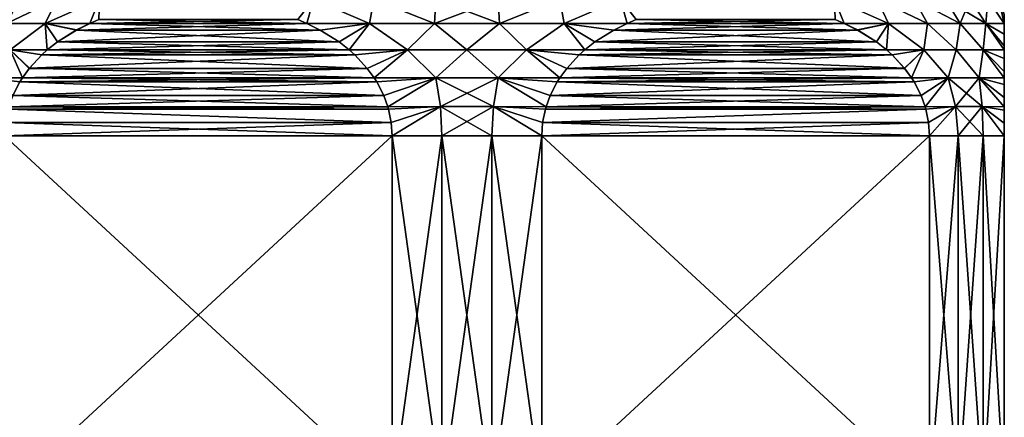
# Model space of a CAD drawing. Header units: metres. Extents: x -90 to 304, y -90 to 74.
# Tile 24 of 256: x -70 to -48, y 30 to 39. Entities that reach past the tile are written whole.
import ezdxf

# ---------------------------------------------------------------- set-up
doc = ezdxf.new("R2010")
doc.units = ezdxf.units.M
doc.layers.add('solid_21662050_350', color=7, linetype='CONTINUOUS')

msp = doc.modelspace()

# ---------------------------------------------------------------- linework, layer by layer
at = {"layer": 'solid_21662050_350'}
for points in [[(-70.286278, 38.510376, 6.78796), (-69.159996, 39.055813, 7.68615), (-69.990364, 39.055813, 6.570768)], [(-70.286278, 38.510376, 6.78796), (-69.416725, 38.510376, 7.95042), (-69.159996, 39.055813, 7.68615)], [(-70.286232, 38.510376, -6.788027), (-69.990364, 39.055813, -6.570768), (-69.159996, 39.055813, -7.68615)], [(-69.416679, 38.510376, -7.950481), (-70.286232, 38.510376, -6.788027), (-69.159996, 39.055813, -7.68615)], [(-69.416725, 38.510376, 7.95042), (-68.20575, 39.055813, 8.697589), (-69.159996, 39.055813, 7.68615)], [(-69.416725, 38.510376, 7.95042), (-68.423187, 38.514229, 8.993278), (-68.20575, 39.055813, 8.697589)], [(-69.416679, 38.510376, -7.950481), (-69.159996, 39.055813, -7.68615), (-68.20575, 39.055813, -8.697589)], [(-68.423141, 38.514198, -8.993303), (-69.416679, 38.510376, -7.950481), (-68.20575, 39.055813, -8.697589)], [(-68.423187, 38.514229, 8.993278), (-68.221436, 38.59956, 9.109756), (-68.20575, 39.055813, 8.697589)], [(-68.219147, 38.600502, -9.11108), (-68.423141, 38.514198, -8.993303), (-68.20575, 39.055813, -8.697589)], [(-63.576797, 38.514168, -11.791342), (-63.780041, 38.600178, -11.673998), (-63.429459, 39.055813, -11.455184)], [(-63.778908, 38.599697, 11.674652), (-63.576778, 38.514214, 11.791353), (-63.429459, 39.055813, 11.455184)], [(-62.173176, 38.510376, -12.131003), (-63.576797, 38.514168, -11.791342), (-63.429459, 39.055813, -11.455184)], [(-63.576778, 38.514214, 11.791353), (-62.17313, 38.510376, 12.131012), (-63.429459, 39.055813, 11.455184)], [(-62.173176, 38.510376, -12.131003), (-63.429459, 39.055813, -11.455184), (-62.076401, 39.055813, -11.775865)], [(-62.17313, 38.510376, 12.131012), (-62.076401, 39.055813, 11.775865), (-63.429459, 39.055813, 11.455184)], [(-60.727791, 38.510376, -12.302612), (-62.173176, 38.510376, -12.131003), (-62.076401, 39.055813, -11.775865)], [(-62.17313, 38.510376, 12.131012), (-60.727745, 38.510376, 12.302615), (-62.076401, 39.055813, 11.775865)], [(-60.727791, 38.510376, -12.302612), (-62.076401, 39.055813, -11.775865), (-60.695267, 39.055813, -11.937296)], [(-60.727745, 38.510376, 12.302615), (-60.695267, 39.055813, 11.937296), (-62.076401, 39.055813, 11.775865)], [(-60.727791, 38.510376, -12.302612), (-60.695267, 39.055813, -11.937296), (-59.304733, 39.055813, -11.937296)], [(-59.272255, 38.510376, -12.302615), (-60.727791, 38.510376, -12.302612), (-59.304733, 39.055813, -11.937296)], [(-60.727745, 38.510376, 12.302615), (-59.272209, 38.510376, 12.302612), (-60.695267, 39.055813, 11.937296)], [(-59.272209, 38.510376, 12.302612), (-59.304733, 39.055813, 11.937296), (-60.695267, 39.055813, 11.937296)], [(-59.272255, 38.510376, -12.302615), (-59.304733, 39.055813, -11.937296), (-57.923599, 39.055813, -11.775865)], [(-59.272209, 38.510376, 12.302612), (-57.923599, 39.055813, 11.775865), (-59.304733, 39.055813, 11.937296)], [(-57.82687, 38.510376, -12.131012), (-59.272255, 38.510376, -12.302615), (-57.923599, 39.055813, -11.775865)], [(-59.272209, 38.510376, 12.302612), (-57.826824, 38.510376, 12.131003), (-57.923599, 39.055813, 11.775865)], [(-57.82687, 38.510376, -12.131012), (-57.923599, 39.055813, -11.775865), (-56.570541, 39.055813, -11.455184)], [(-57.826824, 38.510376, 12.131003), (-56.570541, 39.055813, 11.455184), (-57.923599, 39.055813, 11.775865)], [(-56.423222, 38.514214, -11.791353), (-57.82687, 38.510376, -12.131012), (-56.570541, 39.055813, -11.455184)], [(-57.826824, 38.510376, 12.131003), (-56.423203, 38.514168, 11.791342), (-56.570541, 39.055813, 11.455184)], [(-56.221092, 38.599697, -11.674652), (-56.423222, 38.514214, -11.791353), (-56.570541, 39.055813, -11.455184)], [(-56.423203, 38.514168, 11.791342), (-56.219959, 38.600178, 11.673998), (-56.570541, 39.055813, 11.455184)], [(-50.583271, 38.510376, -7.95042), (-51.794247, 39.055813, -8.697589), (-50.840004, 39.055813, -7.68615)], [(-51.576813, 38.514229, -8.993278), (-51.778561, 38.59956, -9.109756), (-51.794247, 39.055813, -8.697589)], [(-50.583271, 38.510376, -7.95042), (-51.576813, 38.514229, -8.993278), (-51.794247, 39.055813, -8.697589)], [(-50.583324, 38.510376, 7.950481), (-50.840004, 39.055813, 7.68615), (-51.794247, 39.055813, 8.697589)], [(-51.576859, 38.514198, 8.993303), (-50.583324, 38.510376, 7.950481), (-51.794247, 39.055813, 8.697589)], [(-51.780853, 38.600502, 9.11108), (-51.576859, 38.514198, 8.993303), (-51.794247, 39.055813, 8.697589)], [(-49.713722, 38.510376, -6.78796), (-50.840004, 39.055813, -7.68615), (-50.009632, 39.055813, -6.570768)], [(-49.713722, 38.510376, -6.78796), (-50.583271, 38.510376, -7.95042), (-50.840004, 39.055813, -7.68615)], [(-49.713764, 38.510376, 6.788027), (-50.009632, 39.055813, 6.570768), (-50.840004, 39.055813, 7.68615)], [(-50.583324, 38.510376, 7.950481), (-49.713764, 38.510376, 6.788027), (-50.840004, 39.055813, 7.68615)], [(-48.986893, 38.510376, -5.531315), (-50.009632, 39.055813, -6.570768), (-49.314365, 39.055813, -5.366528)], [(-48.986893, 38.510376, -5.531315), (-49.713722, 38.510376, -6.78796), (-50.009632, 39.055813, -6.570768)], [(-48.986931, 38.510376, 5.531388), (-49.314365, 39.055813, 5.366528), (-50.009632, 39.055813, 6.570768)], [(-49.713764, 38.510376, 6.788027), (-48.986931, 38.510376, 5.531388), (-50.009632, 39.055813, 6.570768)], [(-48.986893, 38.510376, -5.531315), (-49.314365, 39.055813, -5.366528), (-48.763599, 39.055813, -4.089715)], [(-48.412907, 38.510376, 4.197999), (-48.763599, 39.055813, 4.089715), (-49.314365, 39.055813, 5.366528)], [(-48.986931, 38.510376, 5.531388), (-48.412907, 38.510376, 4.197999), (-49.314365, 39.055813, 5.366528)], [(-48.412876, 38.510376, -4.197921), (-48.986893, 38.510376, -5.531315), (-48.763599, 39.055813, -4.089715)], [(-48.412876, 38.510376, -4.197921), (-48.763599, 39.055813, -4.089715), (-48.364792, 39.055813, -2.757595)], [(-48.412907, 38.510376, 4.197999), (-48.364792, 39.055813, 2.757595), (-48.763599, 39.055813, 4.089715)], [(-48.412907, 38.510376, 4.197999), (-48, 38.510616, 2.807138), (-48.364792, 39.055813, 2.757595)], [(-48, 38.510632, -2.807104), (-48.412876, 38.510376, -4.197921), (-48.364792, 39.055813, -2.757595)], [(-48, 38.514984, -2.795967), (-48.364792, 39.055813, -2.757595), (-48.123325, 39.055813, -1.388184)], [(-48, 38.514984, -2.795967), (-48, 38.510632, -2.807104), (-48.364792, 39.055813, -2.757595)], [(-48, 38.514729, 2.796631), (-48, 38.715645, 2.190305), (-48.364792, 39.055813, 2.757595)], [(-48, 38.510616, 2.807138), (-48, 38.514729, 2.796631), (-48.364792, 39.055813, 2.757595)], [(-48, 38.715832, -2.18964), (-48, 38.514984, -2.795967), (-48.123325, 39.055813, -1.388184)], [(-48, 38.715645, 2.190305), (-48, 38.514984, -2.795967), (-48, 38.715832, -2.18964)], [(-48, 38.514729, 2.796631), (-48, 38.514984, -2.795967), (-48, 38.715645, 2.190305)], [(-70.201385, 37.92157, 7.422639), (-69.416725, 38.510376, 7.95042), (-70.286278, 38.510376, 6.78796)], [(-70.201416, 37.92157, -7.422596), (-70.286232, 38.510376, -6.788027), (-69.416679, 38.510376, -7.950481)], [(-70.201416, 37.92157, -7.422596), (-69.416679, 38.510376, -7.950481), (-69.371239, 37.922485, -8.445921)], [(-69.371147, 37.922619, 8.445972), (-69.416725, 38.510376, 7.95042), (-70.201385, 37.92157, 7.422639)], [(-68.720695, 38.366692, 8.82151), (-68.423187, 38.514229, 8.993278), (-69.416725, 38.510376, 7.95042)], [(-69.145714, 38.099808, 8.576128), (-69.416725, 38.510376, 7.95042), (-69.371147, 37.922619, 8.445972)], [(-68.720695, 38.366692, 8.82151), (-69.416725, 38.510376, 7.95042), (-69.145714, 38.099808, 8.576128)], [(-68.718597, 38.36779, -8.822723), (-69.416679, 38.510376, -7.950481), (-68.423141, 38.514198, -8.993303)], [(-69.143669, 38.101265, -8.577307), (-69.371239, 37.922485, -8.445921), (-69.416679, 38.510376, -7.950481)], [(-68.718597, 38.36779, -8.822723), (-69.143669, 38.101265, -8.577307), (-69.416679, 38.510376, -7.950481)], [(-68.720695, 38.366692, 8.82151), (-63.576778, 38.514214, 11.791353), (-68.423187, 38.514229, 8.993278)], [(-68.720695, 38.366692, 8.82151), (-63.279675, 38.366894, 11.962886), (-63.576778, 38.514214, 11.791353)], [(-63.280563, 38.367332, -11.962373), (-68.718597, 38.36779, -8.822723), (-68.423141, 38.514198, -8.993303)], [(-68.423187, 38.514229, 8.993278), (-63.576778, 38.514214, 11.791353), (-63.778908, 38.599697, 11.674652)], [(-68.423187, 38.514229, 8.993278), (-63.778908, 38.599697, 11.674652), (-68.221436, 38.59956, 9.109756)], [(-63.576797, 38.514168, -11.791342), (-68.423141, 38.514198, -8.993303), (-68.219147, 38.600502, -9.11108)], [(-63.280563, 38.367332, -11.962373), (-68.423141, 38.514198, -8.993303), (-63.576797, 38.514168, -11.791342)], [(-63.576797, 38.514168, -11.791342), (-68.219147, 38.600502, -9.11108), (-63.780041, 38.600178, -11.673998)], [(-63.280563, 38.367332, -11.962373), (-63.576797, 38.514168, -11.791342), (-62.173176, 38.510376, -12.131003)], [(-63.279675, 38.366894, 11.962886), (-62.17313, 38.510376, 12.131012), (-63.576778, 38.514214, 11.791353)], [(-63.280563, 38.367332, -11.962373), (-62.173176, 38.510376, -12.131003), (-62.855534, 38.100693, -12.207763)], [(-63.279675, 38.366894, 11.962886), (-62.854935, 38.100273, 12.208109), (-62.17313, 38.510376, 12.131012)], [(-62.855534, 38.100693, -12.207763), (-62.173176, 38.510376, -12.131003), (-62.628784, 37.922501, -12.338678)], [(-62.854935, 38.100273, 12.208109), (-62.628784, 37.922562, 12.338676), (-62.17313, 38.510376, 12.131012)], [(-62.628784, 37.922501, -12.338678), (-62.173176, 38.510376, -12.131003), (-61.32692, 37.92157, -12.546038)], [(-61.326969, 37.92157, 12.546032), (-62.17313, 38.510376, 12.131012), (-62.628784, 37.922562, 12.338676)], [(-61.32692, 37.92157, -12.546038), (-62.173176, 38.510376, -12.131003), (-60.727791, 38.510376, -12.302612)], [(-61.326969, 37.92157, 12.546032), (-60.727745, 38.510376, 12.302615), (-62.17313, 38.510376, 12.131012)], [(-60.000023, 37.92157, 12.616013), (-60.727745, 38.510376, 12.302615), (-61.326969, 37.92157, 12.546032)], [(-61.32692, 37.92157, -12.546038), (-60.727791, 38.510376, -12.302612), (-59.999977, 37.92157, -12.616013)], [(-59.999977, 37.92157, -12.616013), (-60.727791, 38.510376, -12.302612), (-59.272255, 38.510376, -12.302615)], [(-60.000023, 37.92157, 12.616013), (-59.272209, 38.510376, 12.302612), (-60.727745, 38.510376, 12.302615)], [(-58.67308, 37.92157, 12.546038), (-59.272209, 38.510376, 12.302612), (-60.000023, 37.92157, 12.616013)], [(-59.999977, 37.92157, -12.616013), (-59.272255, 38.510376, -12.302615), (-58.673031, 37.92157, -12.546032)], [(-58.673031, 37.92157, -12.546032), (-59.272255, 38.510376, -12.302615), (-57.82687, 38.510376, -12.131012)], [(-58.67308, 37.92157, 12.546038), (-57.826824, 38.510376, 12.131003), (-59.272209, 38.510376, 12.302612)], [(-57.371216, 37.922501, 12.338678), (-57.826824, 38.510376, 12.131003), (-58.67308, 37.92157, 12.546038)], [(-58.673031, 37.92157, -12.546032), (-57.82687, 38.510376, -12.131012), (-57.371216, 37.922562, -12.338676)], [(-56.720325, 38.366894, -11.962886), (-57.82687, 38.510376, -12.131012), (-56.423222, 38.514214, -11.791353)], [(-57.145065, 38.100273, -12.208109), (-57.371216, 37.922562, -12.338676), (-57.82687, 38.510376, -12.131012)], [(-56.720325, 38.366894, -11.962886), (-57.145065, 38.100273, -12.208109), (-57.82687, 38.510376, -12.131012)], [(-56.719437, 38.367332, 11.962373), (-56.423203, 38.514168, 11.791342), (-57.826824, 38.510376, 12.131003)], [(-57.144466, 38.100693, 12.207763), (-57.826824, 38.510376, 12.131003), (-57.371216, 37.922501, 12.338678)], [(-56.719437, 38.367332, 11.962373), (-57.826824, 38.510376, 12.131003), (-57.144466, 38.100693, 12.207763)], [(-51.279305, 38.366692, -8.82151), (-56.720325, 38.366894, -11.962886), (-56.423222, 38.514214, -11.791353)], [(-56.719437, 38.367332, 11.962373), (-51.576859, 38.514198, 8.993303), (-56.423203, 38.514168, 11.791342)], [(-56.719437, 38.367332, 11.962373), (-51.281406, 38.36779, 8.822723), (-51.576859, 38.514198, 8.993303)], [(-51.576813, 38.514229, -8.993278), (-56.423222, 38.514214, -11.791353), (-56.221092, 38.599697, -11.674652)], [(-51.279305, 38.366692, -8.82151), (-56.423222, 38.514214, -11.791353), (-51.576813, 38.514229, -8.993278)], [(-56.423203, 38.514168, 11.791342), (-51.576859, 38.514198, 8.993303), (-51.780853, 38.600502, 9.11108)], [(-56.423203, 38.514168, 11.791342), (-51.780853, 38.600502, 9.11108), (-56.219959, 38.600178, 11.673998)], [(-51.576813, 38.514229, -8.993278), (-56.221092, 38.599697, -11.674652), (-51.778561, 38.59956, -9.109756)], [(-51.281406, 38.36779, 8.822723), (-50.583324, 38.510376, 7.950481), (-51.576859, 38.514198, 8.993303)], [(-51.279305, 38.366692, -8.82151), (-51.576813, 38.514229, -8.993278), (-50.583271, 38.510376, -7.95042)], [(-51.281406, 38.36779, 8.822723), (-50.856331, 38.101265, 8.577307), (-50.583324, 38.510376, 7.950481)], [(-51.279305, 38.366692, -8.82151), (-50.583271, 38.510376, -7.95042), (-50.85429, 38.099808, -8.576128)], [(-50.856331, 38.101265, 8.577307), (-50.628765, 37.922485, 8.445921), (-50.583324, 38.510376, 7.950481)], [(-50.85429, 38.099808, -8.576128), (-50.583271, 38.510376, -7.95042), (-50.628853, 37.922619, -8.445972)], [(-50.628853, 37.922619, -8.445972), (-50.583271, 38.510376, -7.95042), (-49.798618, 37.92157, -7.422639)], [(-49.798588, 37.92157, 7.422596), (-50.583324, 38.510376, 7.950481), (-50.628765, 37.922485, 8.445921)], [(-49.798588, 37.92157, 7.422596), (-49.713764, 38.510376, 6.788027), (-50.583324, 38.510376, 7.950481)], [(-49.798618, 37.92157, -7.422639), (-50.583271, 38.510376, -7.95042), (-49.713722, 38.510376, -6.78796)], [(-49.798618, 37.92157, -7.422639), (-49.713722, 38.510376, -6.78796), (-49.074753, 37.92157, -6.308939)], [(-49.074738, 37.92157, 6.308914), (-49.713764, 38.510376, 6.788027), (-49.798588, 37.92157, 7.422596)], [(-49.074738, 37.92157, 6.308914), (-48.986931, 38.510376, 5.531388), (-49.713764, 38.510376, 6.788027)], [(-49.074753, 37.92157, -6.308939), (-49.713722, 38.510376, -6.78796), (-48.986893, 38.510376, -5.531315)], [(-49.074753, 37.92157, -6.308939), (-48.986893, 38.510376, -5.531315), (-48.471989, 37.92157, -5.125304)], [(-48.471989, 37.92157, 5.125301), (-48.986931, 38.510376, 5.531388), (-49.074738, 37.92157, 6.308914)], [(-48.471989, 37.92157, 5.125301), (-48.412907, 38.510376, 4.197999), (-48.986931, 38.510376, 5.531388)], [(-48.471989, 37.92157, -5.125304), (-48.986893, 38.510376, -5.531315), (-48.412876, 38.510376, -4.197921)], [(-48.471989, 37.92157, -5.125304), (-48.412876, 38.510376, -4.197921), (-48, 37.922043, -3.893371)], [(-48, 37.922047, 3.893365), (-48.412907, 38.510376, 4.197999), (-48.471989, 37.92157, 5.125301)], [(-48, 38.277264, 3.321877), (-48, 38.510616, 2.807138), (-48.412907, 38.510376, 4.197999)], [(-48, 38.01302, 3.765381), (-48.412907, 38.510376, 4.197999), (-48, 37.922047, 3.893365)], [(-48, 38.277264, 3.321877), (-48.412907, 38.510376, 4.197999), (-48, 38.01302, 3.765381)], [(-48, 38.277599, -3.321237), (-48.412876, 38.510376, -4.197921), (-48, 38.510632, -2.807104)], [(-48, 38.013378, -3.764852), (-48, 37.922043, -3.893371), (-48.412876, 38.510376, -4.197921)], [(-48, 38.277599, -3.321237), (-48, 38.013378, -3.764852), (-48.412876, 38.510376, -4.197921)], [(-48, 38.510616, 2.807138), (-48, 38.510632, -2.807104), (-48, 38.514984, -2.795967)], [(-48, 38.510616, 2.807138), (-48, 38.514984, -2.795967), (-48, 38.514729, 2.796631)], [(-48, 38.277264, 3.321877), (-48, 38.277599, -3.321237), (-48, 38.510632, -2.807104)], [(-48, 38.277264, 3.321877), (-48, 38.510632, -2.807104), (-48, 38.510616, 2.807138)], [(-68.720695, 38.366692, 8.82151), (-69.145714, 38.099808, 8.576128), (-62.854935, 38.100273, 12.208109)], [(-63.280563, 38.367332, -11.962373), (-69.143669, 38.101265, -8.577307), (-68.718597, 38.36779, -8.822723)], [(-63.280563, 38.367332, -11.962373), (-62.855534, 38.100693, -12.207763), (-69.143669, 38.101265, -8.577307)], [(-68.720695, 38.366692, 8.82151), (-62.854935, 38.100273, 12.208109), (-63.279675, 38.366894, 11.962886)], [(-51.279305, 38.366692, -8.82151), (-57.145065, 38.100273, -12.208109), (-56.720325, 38.366894, -11.962886)], [(-51.279305, 38.366692, -8.82151), (-50.85429, 38.099808, -8.576128), (-57.145065, 38.100273, -12.208109)], [(-56.719437, 38.367332, 11.962373), (-57.144466, 38.100693, 12.207763), (-50.856331, 38.101265, 8.577307)], [(-56.719437, 38.367332, 11.962373), (-50.856331, 38.101265, 8.577307), (-51.281406, 38.36779, 8.822723)], [(-48, 38.277264, 3.321877), (-48, 38.013378, -3.764852), (-48, 38.277599, -3.321237)], [(-48, 38.277264, 3.321877), (-48, 38.01302, 3.765381), (-48, 38.013378, -3.764852)], [(-62.628784, 37.922501, -12.338678), (-69.371239, 37.922485, -8.445921), (-69.143669, 38.101265, -8.577307)], [(-69.371147, 37.922619, 8.445972), (-62.628784, 37.922562, 12.338676), (-62.854935, 38.100273, 12.208109)], [(-69.145714, 38.099808, 8.576128), (-69.371147, 37.922619, 8.445972), (-62.854935, 38.100273, 12.208109)], [(-62.855534, 38.100693, -12.207763), (-62.628784, 37.922501, -12.338678), (-69.143669, 38.101265, -8.577307)], [(-57.371216, 37.922501, 12.338678), (-50.628765, 37.922485, 8.445921), (-50.856331, 38.101265, 8.577307)], [(-57.144466, 38.100693, 12.207763), (-57.371216, 37.922501, 12.338678), (-50.856331, 38.101265, 8.577307)], [(-50.628853, 37.922619, -8.445972), (-57.371216, 37.922562, -12.338676), (-57.145065, 38.100273, -12.208109)], [(-50.85429, 38.099808, -8.576128), (-50.628853, 37.922619, -8.445972), (-57.145065, 38.100273, -12.208109)], [(-70.201416, 37.92157, -7.422596), (-69.927307, 37.299122, -8.124875), (-70.745224, 37.299568, -7.007275)], [(-70.201385, 37.92157, 7.422639), (-70.745224, 37.299568, 7.007274), (-69.927322, 37.299061, 8.124865)], [(-70.201416, 37.92157, -7.422596), (-69.371239, 37.922485, -8.445921), (-69.49424, 37.811901, -8.374905)], [(-70.201416, 37.92157, -7.422596), (-69.772461, 37.5112, -8.214274), (-69.927307, 37.299122, -8.124875)], [(-70.201416, 37.92157, -7.422596), (-69.49424, 37.811901, -8.374905), (-69.772461, 37.5112, -8.214274)], [(-69.495667, 37.810486, 8.374079), (-69.371147, 37.922619, 8.445972), (-70.201385, 37.92157, 7.422639)], [(-70.201385, 37.92157, 7.422639), (-69.927322, 37.299061, 8.124865), (-69.773338, 37.510086, 8.213769)], [(-69.495667, 37.810486, 8.374079), (-70.201385, 37.92157, 7.422639), (-69.773338, 37.510086, 8.213769)], [(-69.495667, 37.810486, 8.374079), (-62.628784, 37.922562, 12.338676), (-69.371147, 37.922619, 8.445972)], [(-69.495667, 37.810486, 8.374079), (-62.504875, 37.811005, 12.410216), (-62.628784, 37.922562, 12.338676)], [(-62.505241, 37.811409, -12.410004), (-69.49424, 37.811901, -8.374905), (-69.371239, 37.922485, -8.445921)], [(-62.505241, 37.811409, -12.410004), (-69.371239, 37.922485, -8.445921), (-62.628784, 37.922501, -12.338678)], [(-61.326969, 37.92157, 12.546032), (-62.628784, 37.922562, 12.338676), (-62.504875, 37.811005, 12.410216)], [(-62.505241, 37.811409, -12.410004), (-62.628784, 37.922501, -12.338678), (-61.32692, 37.92157, -12.546038)], [(-62.505241, 37.811409, -12.410004), (-61.32692, 37.92157, -12.546038), (-62.227249, 37.510834, -12.570503)], [(-61.326969, 37.92157, 12.546032), (-62.504875, 37.811005, 12.410216), (-62.227024, 37.510532, 12.570635)], [(-61.32692, 37.92157, -12.546038), (-62.072662, 37.299072, -12.659754), (-62.227249, 37.510834, -12.570503)], [(-61.326969, 37.92157, 12.546032), (-62.227024, 37.510532, 12.570635), (-62.072685, 37.299072, 12.65974)], [(-61.326969, 37.92157, 12.546032), (-62.072685, 37.299072, 12.65974), (-60.695976, 37.299568, 12.809266)], [(-61.32692, 37.92157, -12.546038), (-60.695992, 37.299568, -12.809265), (-62.072662, 37.299072, -12.659754)], [(-60.000023, 37.92157, 12.616013), (-61.326969, 37.92157, 12.546032), (-60.695976, 37.299568, 12.809266)], [(-61.32692, 37.92157, -12.546038), (-59.999977, 37.92157, -12.616013), (-60.695992, 37.299568, -12.809265)], [(-59.999977, 37.92157, -12.616013), (-59.304024, 37.299568, -12.809266), (-60.695992, 37.299568, -12.809265)], [(-60.000023, 37.92157, 12.616013), (-60.695976, 37.299568, 12.809266), (-59.304008, 37.299568, 12.809265)], [(-58.67308, 37.92157, 12.546038), (-60.000023, 37.92157, 12.616013), (-59.304008, 37.299568, 12.809265)], [(-59.999977, 37.92157, -12.616013), (-58.673031, 37.92157, -12.546032), (-59.304024, 37.299568, -12.809266)], [(-58.673031, 37.92157, -12.546032), (-57.927315, 37.299072, -12.65974), (-59.304024, 37.299568, -12.809266)], [(-58.67308, 37.92157, 12.546038), (-59.304008, 37.299568, 12.809265), (-57.927338, 37.299072, 12.659754)], [(-57.494759, 37.811409, 12.410004), (-57.371216, 37.922501, 12.338678), (-58.67308, 37.92157, 12.546038)], [(-58.67308, 37.92157, 12.546038), (-57.927338, 37.299072, 12.659754), (-57.772751, 37.510834, 12.570503)], [(-57.494759, 37.811409, 12.410004), (-58.67308, 37.92157, 12.546038), (-57.772751, 37.510834, 12.570503)], [(-58.673031, 37.92157, -12.546032), (-57.371216, 37.922562, -12.338676), (-57.495125, 37.811005, -12.410216)], [(-58.673031, 37.92157, -12.546032), (-57.772976, 37.510532, -12.570635), (-57.927315, 37.299072, -12.65974)], [(-58.673031, 37.92157, -12.546032), (-57.495125, 37.811005, -12.410216), (-57.772976, 37.510532, -12.570635)], [(-50.50433, 37.810486, -8.374079), (-57.495125, 37.811005, -12.410216), (-57.371216, 37.922562, -12.338676)], [(-57.494759, 37.811409, 12.410004), (-50.628765, 37.922485, 8.445921), (-57.371216, 37.922501, 12.338678)], [(-57.494759, 37.811409, 12.410004), (-50.50576, 37.811901, 8.374905), (-50.628765, 37.922485, 8.445921)], [(-50.50433, 37.810486, -8.374079), (-57.371216, 37.922562, -12.338676), (-50.628853, 37.922619, -8.445972)], [(-50.50433, 37.810486, -8.374079), (-50.628853, 37.922619, -8.445972), (-49.798618, 37.92157, -7.422639)], [(-49.798588, 37.92157, 7.422596), (-50.628765, 37.922485, 8.445921), (-50.50576, 37.811901, 8.374905)], [(-49.798588, 37.92157, 7.422596), (-50.50576, 37.811901, 8.374905), (-50.227539, 37.5112, 8.214274)], [(-50.50433, 37.810486, -8.374079), (-49.798618, 37.92157, -7.422639), (-50.226665, 37.510086, -8.213769)], [(-49.798588, 37.92157, 7.422596), (-50.227539, 37.5112, 8.214274), (-50.072697, 37.299122, 8.124875)], [(-49.798618, 37.92157, -7.422639), (-50.072678, 37.299061, -8.124865), (-50.226665, 37.510086, -8.213769)], [(-49.798588, 37.92157, 7.422596), (-50.072697, 37.299122, 8.124875), (-49.25478, 37.299568, 7.007275)], [(-49.798618, 37.92157, -7.422639), (-49.25478, 37.299568, -7.007274), (-50.072678, 37.299061, -8.124865)], [(-49.798618, 37.92157, -7.422639), (-49.074753, 37.92157, -6.308939), (-49.25478, 37.299568, -7.007274)], [(-49.074738, 37.92157, 6.308914), (-49.798588, 37.92157, 7.422596), (-49.25478, 37.299568, 7.007275)], [(-49.074753, 37.92157, -6.308939), (-48.55875, 37.299568, -5.801678), (-49.25478, 37.299568, -7.007274)], [(-49.074738, 37.92157, 6.308914), (-49.25478, 37.299568, 7.007275), (-48.55875, 37.299568, 5.801682)], [(-49.074753, 37.92157, -6.308939), (-48.471989, 37.92157, -5.125304), (-48.55875, 37.299568, -5.801678)], [(-48.471989, 37.92157, 5.125301), (-49.074738, 37.92157, 6.308914), (-48.55875, 37.299568, 5.801682)], [(-48.471989, 37.92157, -5.125304), (-48, 37.299091, -4.534891), (-48.55875, 37.299568, -5.801678)], [(-48.471989, 37.92157, 5.125301), (-48.55875, 37.299568, 5.801682), (-48, 37.299061, 4.534913)], [(-48, 37.731945, 4.128832), (-48, 37.922047, 3.893365), (-48.471989, 37.92157, 5.125301)], [(-48.471989, 37.92157, -5.125304), (-48, 37.922043, -3.893371), (-48, 37.732296, -4.128433)], [(-48.471989, 37.92157, -5.125304), (-48, 37.443638, -4.416882), (-48, 37.299091, -4.534891)], [(-48.471989, 37.92157, -5.125304), (-48, 37.732296, -4.128433), (-48, 37.443638, -4.416882)], [(-48.471989, 37.92157, 5.125301), (-48, 37.299061, 4.534913), (-48, 37.443352, 4.41713)], [(-48, 37.731945, 4.128832), (-48.471989, 37.92157, 5.125301), (-48, 37.443352, 4.41713)], [(-48, 37.922047, 3.893365), (-48, 37.922043, -3.893371), (-48, 38.013378, -3.764852)], [(-48, 38.01302, 3.765381), (-48, 37.922047, 3.893365), (-48, 38.013378, -3.764852)], [(-48, 37.731945, 4.128832), (-48, 37.922043, -3.893371), (-48, 37.922047, 3.893365)], [(-48, 37.731945, 4.128832), (-48, 37.732296, -4.128433), (-48, 37.922043, -3.893371)], [(-69.495667, 37.810486, 8.374079), (-69.773338, 37.510086, 8.213769), (-62.227024, 37.510532, 12.570635)], [(-62.505241, 37.811409, -12.410004), (-69.772461, 37.5112, -8.214274), (-69.49424, 37.811901, -8.374905)], [(-62.505241, 37.811409, -12.410004), (-62.227249, 37.510834, -12.570503), (-69.772461, 37.5112, -8.214274)], [(-69.495667, 37.810486, 8.374079), (-62.227024, 37.510532, 12.570635), (-62.504875, 37.811005, 12.410216)], [(-50.50433, 37.810486, -8.374079), (-57.772976, 37.510532, -12.570635), (-57.495125, 37.811005, -12.410216)], [(-50.50433, 37.810486, -8.374079), (-50.226665, 37.510086, -8.213769), (-57.772976, 37.510532, -12.570635)], [(-57.494759, 37.811409, 12.410004), (-57.772751, 37.510834, 12.570503), (-50.227539, 37.5112, 8.214274)], [(-57.494759, 37.811409, 12.410004), (-50.227539, 37.5112, 8.214274), (-50.50576, 37.811901, 8.374905)], [(-48, 37.731945, 4.128832), (-48, 37.443638, -4.416882), (-48, 37.732296, -4.128433)], [(-48, 37.731945, 4.128832), (-48, 37.443352, 4.41713), (-48, 37.443638, -4.416882)], [(-69.927322, 37.299061, 8.124865), (-62.072685, 37.299072, 12.65974), (-62.227024, 37.510532, 12.570635)], [(-69.773338, 37.510086, 8.213769), (-69.927322, 37.299061, 8.124865), (-62.227024, 37.510532, 12.570635)], [(-62.072662, 37.299072, -12.659754), (-69.927307, 37.299122, -8.124875), (-69.772461, 37.5112, -8.214274)], [(-62.227249, 37.510834, -12.570503), (-62.072662, 37.299072, -12.659754), (-69.772461, 37.5112, -8.214274)], [(-57.927338, 37.299072, 12.659754), (-50.072697, 37.299122, 8.124875), (-50.227539, 37.5112, 8.214274)], [(-57.772751, 37.510834, 12.570503), (-57.927338, 37.299072, 12.659754), (-50.227539, 37.5112, 8.214274)], [(-50.072678, 37.299061, -8.124865), (-57.927315, 37.299072, -12.65974), (-57.772976, 37.510532, -12.570635)], [(-50.226665, 37.510086, -8.213769), (-50.072678, 37.299061, -8.124865), (-57.772976, 37.510532, -12.570635)], [(-48, 37.299061, 4.534913), (-48, 37.299091, -4.534891), (-48, 37.443638, -4.416882)], [(-48, 37.443352, 4.41713), (-48, 37.299061, 4.534913), (-48, 37.443638, -4.416882)], [(-70.745224, 37.299568, -7.007275), (-69.985214, 37.207184, -8.091439), (-70.141258, 36.903484, -8.001347)], [(-70.745224, 37.299568, -7.007275), (-69.927307, 37.299122, -8.124875), (-69.985214, 37.207184, -8.091439)], [(-69.985764, 37.206329, 8.091124), (-70.745224, 37.299568, 7.007274), (-70.141602, 36.902679, 8.001151)], [(-69.985764, 37.206329, 8.091124), (-69.927322, 37.299061, 8.124865), (-70.745224, 37.299568, 7.007274)], [(-69.985764, 37.206329, 8.091124), (-70.141602, 36.902679, 8.001151), (-61.858547, 36.903023, 12.783375)], [(-62.014629, 37.206924, -12.69326), (-70.141258, 36.903484, -8.001347), (-69.985214, 37.207184, -8.091439)], [(-62.014629, 37.206924, -12.69326), (-61.858631, 36.903236, -12.783324), (-70.141258, 36.903484, -8.001347)], [(-69.985764, 37.206329, 8.091124), (-62.014446, 37.20668, 12.693365), (-62.072685, 37.299072, 12.65974)], [(-69.985764, 37.206329, 8.091124), (-62.072685, 37.299072, 12.65974), (-69.927322, 37.299061, 8.124865)], [(-69.985764, 37.206329, 8.091124), (-61.858547, 36.903023, 12.783375), (-62.014446, 37.20668, 12.693365)], [(-62.014629, 37.206924, -12.69326), (-69.985214, 37.207184, -8.091439), (-69.927307, 37.299122, -8.124875)], [(-62.014629, 37.206924, -12.69326), (-69.927307, 37.299122, -8.124875), (-62.072662, 37.299072, -12.659754)], [(-60.695976, 37.299568, 12.809266), (-62.072685, 37.299072, 12.65974), (-62.014446, 37.20668, 12.693365)], [(-62.014629, 37.206924, -12.69326), (-62.072662, 37.299072, -12.659754), (-60.695992, 37.299568, -12.809265)], [(-62.014629, 37.206924, -12.69326), (-60.695992, 37.299568, -12.809265), (-61.858631, 36.903236, -12.783324)], [(-60.695976, 37.299568, 12.809266), (-62.014446, 37.20668, 12.693365), (-61.858547, 36.903023, 12.783375)], [(-60.695992, 37.299568, -12.809265), (-61.767773, 36.654816, -12.835783), (-61.858631, 36.903236, -12.783324)], [(-60.695976, 37.299568, 12.809266), (-61.858547, 36.903023, 12.783375), (-61.767773, 36.654823, 12.835783)], [(-60.695992, 37.299568, -12.809265), (-60.592121, 36.655113, -12.94336), (-61.767773, 36.654816, -12.835783)], [(-60.695976, 37.299568, 12.809266), (-61.767773, 36.654823, 12.835783), (-60.592136, 36.655113, 12.943359)], [(-60.695992, 37.299568, -12.809265), (-59.304024, 37.299568, -12.809266), (-60.592121, 36.655113, -12.94336)], [(-60.695976, 37.299568, 12.809266), (-60.592136, 36.655113, 12.943359), (-59.407879, 36.655113, 12.94336)], [(-59.304008, 37.299568, 12.809265), (-60.695976, 37.299568, 12.809266), (-59.407879, 36.655113, 12.94336)], [(-59.304024, 37.299568, -12.809266), (-59.407864, 36.655113, -12.943359), (-60.592121, 36.655113, -12.94336)], [(-59.304008, 37.299568, 12.809265), (-59.407879, 36.655113, 12.94336), (-58.232227, 36.654816, 12.835783)], [(-59.304024, 37.299568, -12.809266), (-58.232227, 36.654823, -12.835783), (-59.407864, 36.655113, -12.943359)], [(-59.304024, 37.299568, -12.809266), (-58.141453, 36.903023, -12.783375), (-58.232227, 36.654823, -12.835783)], [(-59.304024, 37.299568, -12.809266), (-57.985554, 37.20668, -12.693365), (-58.141453, 36.903023, -12.783375)], [(-59.304024, 37.299568, -12.809266), (-57.927315, 37.299072, -12.65974), (-57.985554, 37.20668, -12.693365)], [(-59.304008, 37.299568, 12.809265), (-58.232227, 36.654816, 12.835783), (-58.141369, 36.903236, 12.783324)], [(-57.985371, 37.206924, 12.69326), (-59.304008, 37.299568, 12.809265), (-58.141369, 36.903236, 12.783324)], [(-57.985371, 37.206924, 12.69326), (-57.927338, 37.299072, 12.659754), (-59.304008, 37.299568, 12.809265)], [(-50.014236, 37.206329, -8.091124), (-58.141453, 36.903023, -12.783375), (-57.985554, 37.20668, -12.693365)], [(-50.014236, 37.206329, -8.091124), (-49.858398, 36.902679, -8.001151), (-58.141453, 36.903023, -12.783375)], [(-57.985371, 37.206924, 12.69326), (-58.141369, 36.903236, 12.783324), (-49.858738, 36.903484, 8.001347)], [(-50.014236, 37.206329, -8.091124), (-57.985554, 37.20668, -12.693365), (-57.927315, 37.299072, -12.65974)], [(-57.985371, 37.206924, 12.69326), (-50.014782, 37.207184, 8.091439), (-50.072697, 37.299122, 8.124875)], [(-57.985371, 37.206924, 12.69326), (-50.072697, 37.299122, 8.124875), (-57.927338, 37.299072, 12.659754)], [(-57.985371, 37.206924, 12.69326), (-49.858738, 36.903484, 8.001347), (-50.014782, 37.207184, 8.091439)], [(-50.014236, 37.206329, -8.091124), (-57.927315, 37.299072, -12.65974), (-50.072678, 37.299061, -8.124865)], [(-49.25478, 37.299568, 7.007275), (-50.072697, 37.299122, 8.124875), (-50.014782, 37.207184, 8.091439)], [(-50.014236, 37.206329, -8.091124), (-50.072678, 37.299061, -8.124865), (-49.25478, 37.299568, -7.007274)], [(-49.25478, 37.299568, 7.007275), (-50.014782, 37.207184, 8.091439), (-49.858738, 36.903484, 8.001347)], [(-50.014236, 37.206329, -8.091124), (-49.25478, 37.299568, -7.007274), (-49.858398, 36.902679, -8.001151)], [(-49.25478, 37.299568, 7.007275), (-49.858738, 36.903484, 8.001347), (-49.767769, 36.654812, 7.948826)], [(-49.25478, 37.299568, -7.007274), (-49.767776, 36.654835, -7.948829), (-49.858398, 36.902679, -8.001151)], [(-49.25478, 37.299568, -7.007274), (-49.086628, 36.655113, -6.984233), (-49.767776, 36.654835, -7.948829)], [(-49.25478, 37.299568, 7.007275), (-49.767769, 36.654812, 7.948826), (-49.086624, 36.655113, 6.984225)], [(-49.25478, 37.299568, -7.007274), (-48.55875, 37.299568, -5.801678), (-49.086628, 36.655113, -6.984233)], [(-49.25478, 37.299568, 7.007275), (-49.086624, 36.655113, 6.984225), (-48.494385, 36.655113, 5.958355)], [(-48.55875, 37.299568, 5.801682), (-49.25478, 37.299568, 7.007275), (-48.494385, 36.655113, 5.958355)], [(-48.55875, 37.299568, -5.801678), (-48.494385, 36.655113, -5.958355), (-49.086628, 36.655113, -6.984233)], [(-48.55875, 37.299568, -5.801678), (-48, 36.654808, -4.886957), (-48.494385, 36.655113, -5.958355)], [(-48.55875, 37.299568, -5.801678), (-48, 36.862598, -4.801699), (-48, 36.654808, -4.886957)], [(-48.55875, 37.299568, -5.801678), (-48, 37.152912, -4.638458), (-48, 36.862598, -4.801699)], [(-48.55875, 37.299568, -5.801678), (-48, 37.299091, -4.534891), (-48, 37.152912, -4.638458)], [(-48.55875, 37.299568, 5.801682), (-48.494385, 36.655113, 5.958355), (-48, 36.654755, 4.886976)], [(-48.55875, 37.299568, 5.801682), (-48, 36.654755, 4.886976), (-48, 36.862694, 4.801654)], [(-48, 37.152782, 4.638544), (-48.55875, 37.299568, 5.801682), (-48, 36.862694, 4.801654)], [(-48, 37.152782, 4.638544), (-48, 37.299061, 4.534913), (-48.55875, 37.299568, 5.801682)], [(-48, 37.152782, 4.638544), (-48, 37.152912, -4.638458), (-48, 37.299091, -4.534891)], [(-48, 37.152782, 4.638544), (-48, 37.299091, -4.534891), (-48, 37.299061, 4.534913)], [(-48, 36.862694, 4.801654), (-48, 36.862598, -4.801699), (-48, 37.152912, -4.638458)], [(-48, 37.152782, 4.638544), (-48, 36.862694, 4.801654), (-48, 37.152912, -4.638458)], [(-61.767773, 36.654816, -12.835783), (-70.232231, 36.654812, -7.948826), (-70.141258, 36.903484, -8.001347)], [(-70.232224, 36.654835, 7.948829), (-61.767773, 36.654823, 12.835783), (-61.858547, 36.903023, 12.783375)], [(-70.141602, 36.902679, 8.001151), (-70.232224, 36.654835, 7.948829), (-61.858547, 36.903023, 12.783375)], [(-61.858631, 36.903236, -12.783324), (-61.767773, 36.654816, -12.835783), (-70.141258, 36.903484, -8.001347)], [(-58.232227, 36.654816, 12.835783), (-49.767769, 36.654812, 7.948826), (-49.858738, 36.903484, 8.001347)], [(-58.141369, 36.903236, 12.783324), (-58.232227, 36.654816, 12.835783), (-49.858738, 36.903484, 8.001347)], [(-49.767776, 36.654835, -7.948829), (-58.232227, 36.654823, -12.835783), (-58.141453, 36.903023, -12.783375)], [(-49.858398, 36.902679, -8.001151), (-49.767776, 36.654835, -7.948829), (-58.141453, 36.903023, -12.783375)], [(-48, 36.862694, 4.801654), (-48, 36.654755, 4.886976), (-48, 36.862598, -4.801699)], [(-48, 36.654755, 4.886976), (-48, 36.654808, -4.886957), (-48, 36.862598, -4.801699)], [(-70.30983, 36.299839, 7.904023), (-61.690174, 36.299881, 12.880584), (-70.248001, 36.600372, 7.939718)], [(-61.690189, 36.299976, -12.880576), (-70.309814, 36.299942, -7.904031), (-70.24791, 36.60075, -7.939775)], [(-70.248001, 36.600372, 7.939718), (-61.767773, 36.654823, 12.835783), (-70.232224, 36.654835, 7.948829)], [(-70.248001, 36.600372, 7.939718), (-61.752037, 36.600525, 12.844867), (-61.767773, 36.654823, 12.835783)], [(-70.248001, 36.600372, 7.939718), (-61.690174, 36.299881, 12.880584), (-61.752037, 36.600525, 12.844867)], [(-61.752075, 36.600685, -12.844845), (-70.24791, 36.60075, -7.939775), (-70.232231, 36.654812, -7.948826)], [(-61.690189, 36.299976, -12.880576), (-70.24791, 36.60075, -7.939775), (-61.752075, 36.600685, -12.844845)], [(-61.752075, 36.600685, -12.844845), (-70.232231, 36.654812, -7.948826), (-61.767773, 36.654816, -12.835783)], [(-61.752075, 36.600685, -12.844845), (-61.767773, 36.654816, -12.835783), (-60.592121, 36.655113, -12.94336)], [(-60.592136, 36.655113, 12.943359), (-61.767773, 36.654823, 12.835783), (-61.752037, 36.600525, 12.844867)], [(-61.690189, 36.299976, -12.880576), (-61.752075, 36.600685, -12.844845), (-60.592121, 36.655113, -12.94336)], [(-60.592136, 36.655113, 12.943359), (-61.752037, 36.600525, 12.844867), (-61.690174, 36.299881, 12.880584)], [(-61.690189, 36.299976, -12.880576), (-60.592121, 36.655113, -12.94336), (-61.669872, 36, -12.892304)], [(-60.592136, 36.655113, 12.943359), (-61.690174, 36.299881, 12.880584), (-61.669872, 36, 12.892304)], [(-60.592121, 36.655113, -12.94336), (-60.557995, 36, -12.988019), (-61.669872, 36, -12.892304)], [(-60.592136, 36.655113, 12.943359), (-61.669872, 36, 12.892304), (-60.557995, 36, 12.988019)], [(-60.592136, 36.655113, 12.943359), (-60.557995, 36, 12.988019), (-59.442005, 36, 12.988019)], [(-59.407879, 36.655113, 12.94336), (-60.592136, 36.655113, 12.943359), (-59.442005, 36, 12.988019)], [(-60.592121, 36.655113, -12.94336), (-59.407864, 36.655113, -12.943359), (-60.557995, 36, -12.988019)], [(-59.407864, 36.655113, -12.943359), (-59.442005, 36, -12.988019), (-60.557995, 36, -12.988019)], [(-59.407864, 36.655113, -12.943359), (-58.330128, 36, -12.892304), (-59.442005, 36, -12.988019)], [(-59.407879, 36.655113, 12.94336), (-59.442005, 36, 12.988019), (-58.330128, 36, 12.892304)], [(-58.309811, 36.299976, 12.880576), (-59.407879, 36.655113, 12.94336), (-58.330128, 36, 12.892304)], [(-58.247925, 36.600685, 12.844845), (-58.232227, 36.654816, 12.835783), (-59.407879, 36.655113, 12.94336)], [(-58.309811, 36.299976, 12.880576), (-58.247925, 36.600685, 12.844845), (-59.407879, 36.655113, 12.94336)], [(-59.407864, 36.655113, -12.943359), (-58.309826, 36.299881, -12.880584), (-58.330128, 36, -12.892304)], [(-59.407864, 36.655113, -12.943359), (-58.247963, 36.600525, -12.844867), (-58.309826, 36.299881, -12.880584)], [(-59.407864, 36.655113, -12.943359), (-58.232227, 36.654823, -12.835783), (-58.247963, 36.600525, -12.844867)], [(-49.751995, 36.600372, -7.939718), (-58.309826, 36.299881, -12.880584), (-58.247963, 36.600525, -12.844867)], [(-49.69017, 36.299839, -7.904023), (-58.309826, 36.299881, -12.880584), (-49.751995, 36.600372, -7.939718)], [(-58.309811, 36.299976, 12.880576), (-49.690182, 36.299942, 7.904031), (-49.752094, 36.60075, 7.939775)], [(-58.309811, 36.299976, 12.880576), (-49.752094, 36.60075, 7.939775), (-58.247925, 36.600685, 12.844845)], [(-49.751995, 36.600372, -7.939718), (-58.247963, 36.600525, -12.844867), (-58.232227, 36.654823, -12.835783)], [(-58.247925, 36.600685, 12.844845), (-49.767769, 36.654812, 7.948826), (-58.232227, 36.654816, 12.835783)], [(-58.247925, 36.600685, 12.844845), (-49.752094, 36.60075, 7.939775), (-49.767769, 36.654812, 7.948826)], [(-49.751995, 36.600372, -7.939718), (-58.232227, 36.654823, -12.835783), (-49.767776, 36.654835, -7.948829)], [(-49.751995, 36.600372, -7.939718), (-49.767776, 36.654835, -7.948829), (-49.086628, 36.655113, -6.984233)], [(-49.086624, 36.655113, 6.984225), (-49.767769, 36.654812, 7.948826), (-49.752094, 36.60075, 7.939775)], [(-49.086624, 36.655113, 6.984225), (-49.752094, 36.60075, 7.939775), (-49.690182, 36.299942, 7.904031)], [(-49.69017, 36.299839, -7.904023), (-49.751995, 36.600372, -7.939718), (-49.086628, 36.655113, -6.984233)], [(-49.086624, 36.655113, 6.984225), (-49.690182, 36.299942, 7.904031), (-49.669872, 36, 7.892305)], [(-49.69017, 36.299839, -7.904023), (-49.086628, 36.655113, -6.984233), (-49.669872, 36, -7.892305)], [(-49.086628, 36.655113, -6.984233), (-49.031044, 36, -6.977247), (-49.669872, 36, -7.892305)], [(-49.086624, 36.655113, 6.984225), (-49.669872, 36, 7.892305), (-49.031044, 36, 6.977247)], [(-49.086628, 36.655113, -6.984233), (-48.494385, 36.655113, -5.958355), (-49.031044, 36, -6.977247)], [(-49.086624, 36.655113, 6.984225), (-49.031044, 36, 6.977247), (-48.473049, 36, 6.010772)], [(-48.494385, 36.655113, 5.958355), (-49.086624, 36.655113, 6.984225), (-48.473049, 36, 6.010772)], [(-48.494385, 36.655113, -5.958355), (-48.473049, 36, -6.010772), (-49.031044, 36, -6.977247)], [(-48.494385, 36.655113, -5.958355), (-48, 36, -5), (-48.473049, 36, -6.010772)], [(-48.494385, 36.655113, -5.958355), (-48, 36.285919, -4.978697), (-48, 36, -5)], [(-48.494385, 36.655113, -5.958355), (-48, 36.573315, -4.913613), (-48, 36.285919, -4.978697)], [(-48.494385, 36.655113, -5.958355), (-48, 36.654808, -4.886957), (-48, 36.573315, -4.913613)], [(-48.494385, 36.655113, 5.958355), (-48.473049, 36, 6.010772), (-48, 36, 5)], [(-48, 36.286282, 4.978642), (-48.494385, 36.655113, 5.958355), (-48, 36, 5)], [(-48, 36.573532, 4.913548), (-48, 36.654755, 4.886976), (-48.494385, 36.655113, 5.958355)], [(-48, 36.286282, 4.978642), (-48, 36.573532, 4.913548), (-48.494385, 36.655113, 5.958355)], [(-48, 36.573532, 4.913548), (-48, 36.573315, -4.913613), (-48, 36.654808, -4.886957)], [(-48, 36.573532, 4.913548), (-48, 36.654808, -4.886957), (-48, 36.654755, 4.886976)], [(-48, 36.286282, 4.978642), (-48, 36.573315, -4.913613), (-48, 36.573532, 4.913548)], [(-48, 36.286282, 4.978642), (-48, 36.285919, -4.978697), (-48, 36.573315, -4.913613)], [(-61.669872, 36, -12.892304), (-70.330124, 36, -7.892305), (-70.309814, 36.299942, -7.904031)], [(-70.330124, 36, 7.892305), (-61.669872, 36, 12.892304), (-61.690174, 36.299881, 12.880584)], [(-70.30983, 36.299839, 7.904023), (-70.330124, 36, 7.892305), (-61.690174, 36.299881, 12.880584)], [(-61.690189, 36.299976, -12.880576), (-61.669872, 36, -12.892304), (-70.309814, 36.299942, -7.904031)], [(-58.309811, 36.299976, 12.880576), (-58.330128, 36, 12.892304), (-49.690182, 36.299942, 7.904031)], [(-58.330128, 36, 12.892304), (-49.669872, 36, 7.892305), (-49.690182, 36.299942, 7.904031)], [(-49.669872, 36, -7.892305), (-58.330128, 36, -12.892304), (-58.309826, 36.299881, -12.880584)], [(-49.69017, 36.299839, -7.904023), (-49.669872, 36, -7.892305), (-58.309826, 36.299881, -12.880584)], [(-48, 36.286282, 4.978642), (-48, 36, 5), (-48, 36.285919, -4.978697)], [(-48, 36, 5), (-48, 36, -5), (-48, 36.285919, -4.978697)], [(-61.669872, 28, -12.892304), (-70.330124, 36, -7.892305), (-61.669872, 36, -12.892304)], [(-61.669872, 28, -12.892304), (-70.330124, 28, -7.892305), (-70.330124, 36, -7.892305)], [(-70.330124, 28, 7.892305), (-61.669872, 36, 12.892304), (-70.330124, 36, 7.892305)], [(-61.669872, 28, 12.892304), (-61.669872, 36, 12.892304), (-70.330124, 28, 7.892305)], [(-61.669872, 28, -12.892304), (-61.669872, 36, -12.892304), (-60.557995, 36, -12.988019)], [(-61.669872, 28, -12.892304), (-60.557995, 36, -12.988019), (-60.557995, 28, -12.988019)], [(-60.557995, 28, 12.988019), (-60.557995, 36, 12.988019), (-61.669872, 36, 12.892304)], [(-60.557995, 28, 12.988019), (-61.669872, 36, 12.892304), (-61.669872, 28, 12.892304)], [(-60.557995, 28, -12.988019), (-60.557995, 36, -12.988019), (-59.442005, 36, -12.988019)], [(-60.557995, 28, -12.988019), (-59.442005, 36, -12.988019), (-59.442005, 28, -12.988019)], [(-59.442005, 28, 12.988019), (-59.442005, 36, 12.988019), (-60.557995, 36, 12.988019)], [(-59.442005, 28, 12.988019), (-60.557995, 36, 12.988019), (-60.557995, 28, 12.988019)], [(-59.442005, 28, -12.988019), (-59.442005, 36, -12.988019), (-58.330128, 36, -12.892304)], [(-59.442005, 28, -12.988019), (-58.330128, 36, -12.892304), (-58.330128, 28, -12.892304)], [(-58.330128, 28, 12.892304), (-58.330128, 36, 12.892304), (-59.442005, 36, 12.988019)], [(-58.330128, 28, 12.892304), (-59.442005, 36, 12.988019), (-59.442005, 28, 12.988019)], [(-49.669872, 28, -7.892305), (-58.330128, 36, -12.892304), (-49.669872, 36, -7.892305)], [(-58.330128, 28, -12.892304), (-58.330128, 36, -12.892304), (-49.669872, 28, -7.892305)], [(-58.330128, 28, 12.892304), (-49.669872, 36, 7.892305), (-58.330128, 36, 12.892304)], [(-49.669872, 28, 7.892305), (-49.669872, 36, 7.892305), (-58.330128, 28, 12.892304)], [(-49.669872, 28, -7.892305), (-49.669872, 36, -7.892305), (-49.031044, 36, -6.977247)], [(-49.031044, 28, -6.977247), (-49.669872, 28, -7.892305), (-49.031044, 36, -6.977247)], [(-49.031044, 28, 6.977247), (-49.031044, 36, 6.977247), (-49.669872, 36, 7.892305)], [(-49.031044, 28, 6.977247), (-49.669872, 36, 7.892305), (-49.669872, 28, 7.892305)], [(-49.031044, 28, -6.977247), (-49.031044, 36, -6.977247), (-48.473049, 36, -6.010772)], [(-48.473049, 28, -6.010772), (-49.031044, 28, -6.977247), (-48.473049, 36, -6.010772)], [(-48.473049, 28, 6.010772), (-48.473049, 36, 6.010772), (-49.031044, 36, 6.977247)], [(-48.473049, 28, 6.010772), (-49.031044, 36, 6.977247), (-49.031044, 28, 6.977247)], [(-48.473049, 28, -6.010772), (-48.473049, 36, -6.010772), (-48, 36, -5)], [(-48, 28, -5), (-48.473049, 28, -6.010772), (-48, 36, -5)], [(-48, 28, 5), (-48, 36, 5), (-48.473049, 36, 6.010772)], [(-48, 28, 5), (-48.473049, 36, 6.010772), (-48.473049, 28, 6.010772)], [(-48, 28, 5), (-48, 28, -5), (-48, 36, -5)], [(-48, 28, 5), (-48, 36, -5), (-48, 36, 5)]]:
    msp.add_3dface(points, dxfattribs=at)

doc.saveas('drawing.dxf')
